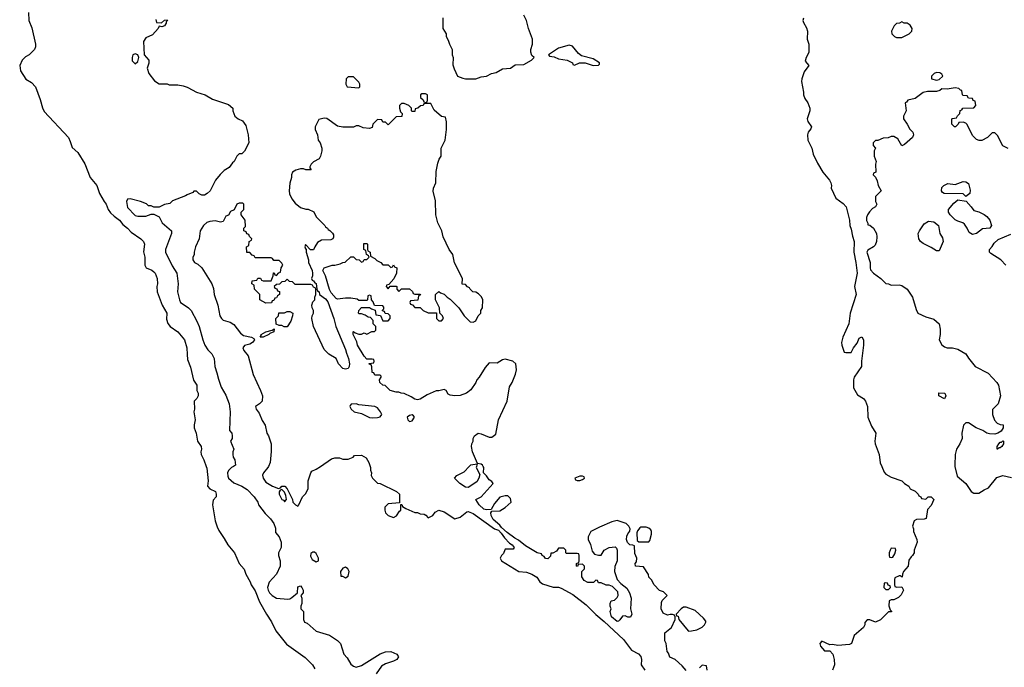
# Model space of a CAD drawing. Header units: inches. Extents: x 2789275 to 2951659, y 860290 to 1033804.
# Tile 207 of 256: x 2908741 to 2916140, y 928490 to 933355. Entities that reach past the tile are written whole.
import ezdxf

# ---------------------------------------------------------------- set-up
doc = ezdxf.new("R2010")
doc.units = ezdxf.units.IN
doc.header["$MEASUREMENT"] = 0
for name, color, linetype in [('C9903', 7, 'Continuous'), ('C9912', 7, 'Continuous'), ('C9913', 7, 'Continuous')]:
    doc.layers.add(name, color=color, linetype=linetype)

msp = doc.modelspace()

# ---------------------------------------------------------------- linework, layer by layer
at = {"layer": 'C9903', "color": 2}
for points, elevation in [([(2908806.8, 933410), (2908810.7, 933350), (2908833.2, 933293.2), (2908861, 933170), (2908861, 933150), (2908851.3, 933130), (2908811, 933090), (2908784.5, 933075.5), (2908758.8, 933050), (2908741, 933010), (2908746, 932970), (2908788.2, 932908.2), (2908830, 932884), (2908860.7, 932850), (2908895.9, 932755.9), (2908912.5, 932692.5), (2908925.8, 932665.8), (2909106.8, 932470), (2909121.1, 932441.1), (2909134.4, 932394.4), (2909176.8, 932356.8), (2909230, 932271.3), (2909270.6, 932170.6), (2909321, 932110), (2909341, 932050), (2909374.8, 931990), (2909390.8, 931970), (2909406.8, 931930), (2909424.4, 931904.4), (2909450, 931878.8), (2909491, 931850), (2909516.8, 931816.8), (2909551, 931790), (2909579.1, 931759.1), (2909651.3, 931710), (2909671, 931690), (2909678.8, 931670), (2909670.7, 931610.7), (2909681, 931570), (2909681, 931510), (2909692, 931490), (2909733.2, 931473.2), (2909750, 931461), (2909758.8, 931450), (2909774.8, 931410), (2909776, 931370), (2909771, 931350), (2909774.8, 931310), (2909810.8, 931210), (2909846.8, 931150), (2909844.5, 931104.5), (2909853.7, 931073.7), (2909870.7, 931050.7), (2909930, 931011), (2909978.8, 930950), (2909996, 930890), (2910000, 930840.2)], 2), ([(2909764.7, 933355.3), (2909770, 933334), (2909807.3, 933332.7), (2909828.4, 933351.6), (2909850, 933354), (2909852, 933350), (2909842, 933338), (2909842, 933330), (2909830, 933309), (2909810, 933302), (2909790, 933306), (2909782, 933290), (2909738.8, 933241.2), (2909690, 933219), (2909670.8, 933190), (2909676, 933090), (2909711, 933050), (2909711.1, 933028.9), (2909698, 932990), (2909712, 932950), (2909755.3, 932895.3), (2909790, 932872), (2909850, 932872), (2909864.7, 932864.7), (2909930, 932864.7), (2909970, 932858), (2910000, 932847.4)], 6), ([(2910000, 932038.3), (2909987.5, 932032.5), (2909890, 931994), (2909870, 931975.3), (2909830, 931968), (2909790, 931946), (2909750, 931946), (2909730, 931958), (2909710, 931958), (2909692.9, 931972.9), (2909650, 931988.7), (2909571.6, 932008.4), (2909552, 932008), (2909544.7, 931990), (2909550, 931944.7), (2909610, 931884.7), (2909630, 931878), (2909690, 931878), (2909730, 931894), (2909750, 931894), (2909790, 931874), (2909812, 931830), (2909882, 931770), (2909882, 931750), (2909837.3, 931630), (2909836.3, 931610), (2909885.8, 931505.8), (2909922.8, 931450), (2909930.8, 931370), (2909928, 931310), (2909940.7, 931250), (2909950.6, 931230.6), (2910000, 931197.5)], 6)]:
    msp.add_lwpolyline(points, dxfattribs=dict(at, elevation=elevation))
at = {"layer": 'C9903', "color": 2, "elevation": 6}
msp.add_lwpolyline([(2909610, 933099), (2909592, 933090), (2909586, 933070), (2909587.1, 933047.1), (2909610, 933024.7), (2909630, 933042), (2909635.3, 933070), (2909628, 933090)], close=True, dxfattribs=at)
at = {"layer": 'C9912', "color": 2}
for points, elevation in [([(2910142.5, 930000), (2910147.1, 929987.1), (2910157.3, 929890), (2910151.3, 929850), (2910170.7, 929830.7), (2910211.3, 929810), (2910218, 929790), (2910218, 929770), (2910195.3, 929744.7), (2910191, 929710), (2910210.7, 929590), (2910226.2, 929546.2), (2910238, 929518), (2910278.8, 929458.8), (2910306, 929410), (2910354.8, 929350), (2910391, 929270), (2910427.5, 929227.5), (2910441, 929190), (2910472.8, 929132.8), (2910480.7, 929110), (2910510, 929064.7), (2910543.4, 928983.4), (2910594.8, 928890), (2910633, 928833), (2910665.1, 928765.1), (2910745.3, 928665.3), (2910885.2, 928565.2), (2910940.7, 928510), (2910959.5, 928479.5)], 2), ([(2910347, 930000), (2910332, 929990), (2910310, 929968), (2910302.8, 929950), (2910305.2, 929925.2), (2910311, 929910), (2910350, 929876), (2910410, 929850.8), (2910450, 929826.8), (2910502.8, 929770), (2910530.5, 929730.5), (2910536, 929710), (2910584.5, 929644.5), (2910626.4, 929606.4), (2910651.3, 929570), (2910663.6, 929536.4), (2910663.6, 929503.6), (2910691.3, 929470), (2910704.7, 929430), (2910704.7, 929390), (2910686, 929350), (2910686, 929330), (2910698.8, 929290), (2910698.8, 929250), (2910670.4, 929189.6), (2910616, 929130), (2910604, 929090), (2910607.3, 929070), (2910618.8, 929050), (2910638.8, 929030), (2910670, 929010.8), (2910757.2, 929002.8), (2910770, 929004.7), (2910785.6, 929014.4), (2910828, 929050), (2910830, 929094), (2910850, 929102), (2910862, 929090), (2910871.3, 929070), (2910871.3, 929048.7), (2910854, 929030), (2910862, 929010), (2910862, 928970), (2910854, 928950), (2910854, 928930), (2910874, 928910), (2910874, 928850), (2910882, 928830), (2910902, 928822), (2910970, 928761), (2911070, 928731), (2911130, 928691), (2911150.6, 928670), (2911177.3, 928590), (2911201.6, 928561.6), (2911230, 928514.8), (2911250, 928498.8), (2911270, 928490.8), (2911310, 928502.8), (2911450, 928590.4), (2911490, 928606.4), (2911530, 928608), (2911576, 928590), (2911586.8, 928570), (2911574.8, 928550), (2911550, 928537), (2911490, 928517.6), (2911460.6, 928499.4), (2911418.9, 928441.1)], 6), ([(2910610.2, 930000), (2910606, 929990), (2910572, 929950), (2910566.4, 929933.6), (2910571.3, 929910), (2910590, 929881), (2910642, 929850), (2910686, 929834), (2910702, 929838), (2910710, 929852), (2910734, 929850), (2910751.3, 929831.3), (2910792, 929750), (2910794, 929730), (2910814, 929710), (2910830, 929702), (2910838, 929710), (2910866, 929770), (2910890, 929794), (2910908, 929830), (2910908.9, 929891.1), (2910928, 929950), (2910936.4, 929963.6), (2910970, 929978), (2911002.6, 930000)], 10), ([(2911374.7, 930000), (2911378, 929990), (2911378, 929970), (2911384.7, 929950), (2911382, 929930), (2911391.6, 929911.6), (2911430, 929874), (2911450, 929872), (2911571.6, 929811.6), (2911594, 929790), (2911594, 929726), (2911510, 929718), (2911486, 929694), (2911484.7, 929670), (2911490.9, 929650.9), (2911510.7, 929630.7), (2911550, 929616), (2911572.9, 929627.1), (2911596.4, 929663.6), (2911606, 929670), (2911606, 929714), (2911612.7, 929712.7), (2911618, 929698), (2911643.6, 929683.6), (2911710, 929652), (2911730, 929652), (2911750, 929642), (2911779.6, 929639.6), (2911792.7, 929632.7), (2911810, 929614), (2911846, 929630), (2911863.1, 929656.9), (2911890, 929671.3), (2911930, 929657.3), (2912010, 929606), (2912050, 929618), (2912101.2, 929658.8), (2912110, 929661), (2912150, 929646.8), (2912310, 929531), (2912339.3, 929519.3), (2912359.1, 929499.1), (2912383.5, 929463.5), (2912422.8, 929422.8), (2912442, 929410), (2912458, 929390), (2912450, 929378), (2912390, 929378), (2912386, 929374), (2912376, 929344), (2912362, 929330), (2912352, 929310), (2912362, 929290), (2912490.9, 929210.9), (2912550, 929206), (2912590.7, 929190.7), (2912626.4, 929166.4), (2912650, 929132), (2912670, 929118), (2912750, 929091.3), (2912788.9, 929091.1), (2912810, 929086), (2912898, 929038), (2912998.8, 928958.8), (2913070, 928886), (2913133.4, 928833.4), (2913278.5, 928698.5), (2913338, 928618), (2913390, 928591.3), (2913410, 928572), (2913414, 928550), (2913412, 928510), (2913438, 928470)], 10), ([(2912174.1, 930000), (2912172, 929990), (2912198, 929938), (2912191.3, 929910), (2912175.2, 929884.8), (2912110, 929842), (2912090, 929844), (2912048, 929870), (2912008.9, 929911.1), (2912026, 929930), (2912080.4, 929959.6), (2912118.6, 930000)], 10), ([(2913750, 928466), (2913720.4, 928500.4), (2913666, 928550), (2913627.3, 928567.3), (2913616.4, 928596.4), (2913606, 928610), (2913598, 928670), (2913588.9, 928688.9), (2913588.4, 928748.4), (2913638, 928790), (2913666, 928850), (2913666, 928870), (2913662, 928882), (2913647.3, 928887.3), (2913630, 928888), (2913610, 928882), (2913576.4, 928896.4), (2913562, 928930), (2913563.1, 928976.9), (2913568.9, 928991.1), (2913606, 929030), (2913578, 929058), (2913550, 929068), (2913508, 929110), (2913488.4, 929148.4), (2913468.4, 929168.4), (2913467.3, 929187.3), (2913430, 929246), (2913368, 929250), (2913366, 929270), (2913376.4, 929283.6), (2913378, 929310), (2913364.7, 929344.7), (2913362, 929402), (2913348.4, 929408.4), (2913326, 929410), (2913308.4, 929428.4), (2913302, 929450), (2913304.7, 929475.3), (2913310, 929494), (2913327.3, 929512.7), (2913328, 929530), (2913318, 929550), (2913298, 929570), (2913230, 929594), (2913190, 929582), (2913096.9, 929543.1), (2913034, 929510), (2913012, 929470), (2913012, 929450), (2913030, 929414), (2913043.6, 929363.6), (2913061, 929341), (2913090, 929332), (2913110, 929332), (2913134, 929370), (2913170.7, 929390.7), (2913214.8, 929394.8), (2913225.4, 929385.4), (2913231.1, 929371.1), (2913232, 929290), (2913212.7, 929247.3), (2913212, 929210), (2913231.1, 929151.1), (2913259.6, 929119.6), (2913303.6, 929083.6), (2913324.7, 929050), (2913336, 929010), (2913331.3, 928930), (2913342, 928890), (2913330, 928868), (2913310, 928868), (2913290, 928878), (2913270, 928875.3), (2913250, 928846), (2913242, 928838), (2913230, 928835.3), (2913188.7, 928870), (2913178, 928910), (2913186, 928930), (2913178, 928950), (2913178, 928970), (2913186, 928990), (2913210, 928994), (2913230, 929014), (2913238, 929030), (2913236.4, 929056.4), (2913196.4, 929096.4), (2913170, 929108), (2913148.4, 929108.4), (2913110, 929126), (2913090, 929126), (2913082, 929142), (2913070, 929146), (2913052, 929128), (2913010, 929128), (2912983.1, 929143.1), (2912966, 929170), (2912966, 929210), (2912986, 929230), (2912986, 929250), (2912970, 929266), (2912938, 929262), (2912932.7, 929247.3), (2912926, 929250), (2912926, 929270), (2912942, 929278), (2912946, 929290), (2912946, 929330), (2912942, 929342), (2912930, 929346), (2912850, 929346), (2912846, 929350), (2912846, 929370), (2912830, 929386), (2912790, 929386), (2912776, 929364), (2912747.3, 929347.3), (2912732.7, 929347.3), (2912730, 929326), (2912710, 929306), (2912692, 929308), (2912682, 929322), (2912668, 929330), (2912662, 929342), (2912629.5, 929349.5), (2912542.9, 929402.9), (2912490, 929445.2), (2912460.7, 929460.7), (2912403.2, 929503.2), (2912361.5, 929541.5), (2912350, 929559), (2912300.1, 929600.1), (2912284, 929630), (2912282, 929650), (2912290, 929662), (2912350, 929666.8), (2912388.7, 929690), (2912433.2, 929730), (2912430, 929758), (2912410, 929779), (2912390, 929779), (2912350, 929768.7), (2912310, 929722), (2912283.6, 929676.4), (2912250, 929672.7), (2912230, 929679.3), (2912194, 929710), (2912168.4, 929751.6), (2912210, 929771), (2912298, 929870), (2912290, 929886), (2912270, 929898), (2912250, 929928), (2912226, 929950), (2912228, 929990), (2912223, 930000)], 10), ([(2915219, 930000), (2915236.9, 929956.9), (2915250, 929942), (2915290, 929918), (2915370, 929891), (2915390.7, 929870.7), (2915422, 929850), (2915431.6, 929831.6), (2915470, 929814), (2915494, 929790), (2915498, 929778), (2915514, 929770), (2915518, 929758), (2915550, 929754), (2915568.4, 929771.6), (2915590, 929772), (2915611.3, 929750), (2915590, 929706), (2915563.6, 929676.4), (2915552.7, 929607.3), (2915538, 929602), (2915479.6, 929600.4), (2915462, 929590), (2915451.3, 929550), (2915458, 929530), (2915458, 929510), (2915482, 929450), (2915484.7, 929430), (2915462, 929370), (2915462, 929350), (2915451, 929329), (2915439.6, 929320.4), (2915423.6, 929296.4), (2915418, 929250), (2915382, 929210), (2915374, 929190), (2915372.7, 929167.3), (2915358, 929178), (2915350, 929178), (2915318, 929162), (2915314, 929150), (2915314, 929110), (2915318, 929098), (2915332.7, 929092.7), (2915370, 929094), (2915382, 929070), (2915365.4, 929034.6), (2915345.4, 929014.6), (2915310, 928998), (2915290, 928998), (2915274, 928990), (2915272.7, 928952.7), (2915282, 928922), (2915294, 928910), (2915290, 928906), (2915270, 928906), (2915210, 928846), (2915171.6, 928828.4), (2915130, 928846), (2915110, 928846), (2915092.7, 928827.3), (2915092, 928810), (2915082, 928790), (2915011.1, 928728.9), (2914992, 928670), (2914978, 928662), (2914890, 928655.3), (2914850, 928662), (2914830, 928658), (2914770, 928686), (2914754, 928670), (2914758, 928650), (2914790, 928614), (2914830, 928614), (2914852, 928590), (2914862, 928550), (2914864.7, 928510), (2914850, 928468)], 10), ([(2915769.5, 930000), (2915786.4, 929926.4), (2915850, 929872), (2915890, 929812), (2915910, 929798), (2915950, 929798), (2915990, 929824.7), (2916022, 929838), (2916083.1, 929916.9), (2916129, 929931), (2916195.2, 929915.2)], 14), ([(2913906, 928470), (2913902, 928502), (2913870, 928506), (2913850, 928486)], 10)]:
    msp.add_lwpolyline(points, dxfattribs=dict(at, elevation=elevation))
at = {"layer": 'C9912', "color": 2, "elevation": 10}
for points in [[(2912970, 929926), (2912950, 929926), (2912914, 929910), (2912918, 929898), (2912930, 929894), (2912950, 929894), (2912970, 929902), (2912986, 929910), (2912982, 929922)], [(2910710, 929826), (2910698, 929822), (2910692, 929808), (2910691.3, 929790), (2910710, 929752), (2910725.4, 929745.4), (2910730, 929734), (2910746, 929750), (2910740.4, 929780.4), (2910730, 929806)], [(2913450, 929542), (2913410, 929542), (2913402, 929538), (2913383.6, 929516.4), (2913379.6, 929500.4), (2913382, 929442), (2913392.7, 929432.7), (2913470, 929434), (2913476.4, 929443.6), (2913488.7, 929490), (2913488.7, 929510), (2913483.1, 929523.1), (2913470, 929535.3)], [(2910956.4, 929356.4), (2910943.6, 929356.4), (2910930, 929346), (2910925.4, 929325.4), (2910939.6, 929299.6), (2910970, 929282), (2910986, 929290), (2910986, 929310), (2910970, 929346)], [(2915290, 929386), (2915282, 929370), (2915274, 929350), (2915274, 929330), (2915278, 929318), (2915290, 929314), (2915302, 929318), (2915316.4, 929343.6), (2915326, 929370), (2915322, 929382)], [(2911190, 929242), (2911170, 929235.3), (2911151.3, 929210), (2911154, 929174), (2911166, 929174), (2911190, 929162), (2911210, 929174), (2911218, 929210), (2911208, 929230)], [(2915250, 929126), (2915238, 929122), (2915234, 929090), (2915250, 929074), (2915270, 929074), (2915286, 929090), (2915282, 929102), (2915267.3, 929107.3), (2915262, 929122)], [(2913750, 928942), (2913730, 928942), (2913712, 928930), (2913674, 928890), (2913678, 928878), (2913690, 928874), (2913694, 928850), (2913765.4, 928765.4), (2913770, 928762), (2913790, 928764.7), (2913830, 928772), (2913870, 928792), (2913888, 928810), (2913898, 928830), (2913896.4, 928836.4), (2913880.4, 928860.4), (2913818, 928918)]]:
    msp.add_lwpolyline(points, close=True, dxfattribs=at)
at = {"layer": 'C9913', "color": 2}
for points, elevation in [([(2911922, 933370), (2911922, 933290), (2911944.7, 933250), (2911946, 933230), (2911962, 933202), (2911971.3, 933170), (2911991.3, 933130), (2911992, 933090), (2911998, 933070), (2911996.9, 933016.9), (2912005.4, 932985.4), (2912031.3, 932931.3), (2912070, 932916), (2912090.9, 932910.9), (2912168.9, 932911.1), (2912210, 932924.7), (2912250, 932932), (2912286, 932950), (2912322, 932958), (2912370, 932984.7), (2912430, 932992), (2912465.2, 933014.8), (2912530, 933018), (2912588, 933050), (2912606, 933070), (2912590, 933086), (2912582, 933110), (2912582, 933130), (2912594, 933170), (2912594, 933210), (2912564, 933290), (2912549.3, 933349.3), (2912528.7, 933390)], 10), ([(2914630, 933366), (2914626, 933350), (2914630, 933334), (2914654.4, 933294.4), (2914661, 933270), (2914658, 933210), (2914671, 933170), (2914670.9, 933109.1), (2914651.3, 933070), (2914644.7, 933044.7), (2914671.3, 933010), (2914636, 932964), (2914618, 932910), (2914616, 932890), (2914631.3, 932810), (2914631.3, 932790), (2914642, 932762), (2914664.7, 932730), (2914678, 932690), (2914678, 932670), (2914658, 932610), (2914664.7, 932590), (2914690.8, 932550), (2914685.4, 932534.6), (2914666, 932510), (2914661, 932490), (2914664, 932450), (2914694, 932390), (2914704.5, 932344.5), (2914736.8, 932276.8), (2914776, 932210), (2914826, 932150), (2914836, 932130), (2914842, 932110), (2914838, 932090), (2914873.7, 932013.7), (2914930, 931974.8), (2914950.7, 931950), (2914976.3, 931850), (2914978.8, 931810), (2914990, 931782), (2914999.3, 931730), (2915012.7, 931690), (2915008.2, 931610), (2915025.5, 931530), (2915034.4, 931450), (2915015.5, 931350), (2915028, 931290), (2914980.7, 931150), (2914970.7, 931070), (2914927.3, 930970), (2914916, 930930), (2914918, 930910), (2914938, 930858), (2914950, 930854), (2914990, 930854), (2915008, 930890), (2915034, 930926), (2915050, 930962), (2915070, 930972), (2915082, 930950), (2915082, 930910), (2915066, 930790), (2915066, 930750), (2915010.7, 930669.3), (2915006, 930650), (2915006, 930590), (2915036.8, 930536.8), (2915082, 930510), (2915098, 930490), (2915111.3, 930450), (2915114, 930370), (2915142.5, 930302.5), (2915174.8, 930250), (2915166.8, 930190), (2915170.7, 930170), (2915200.7, 930090), (2915207.5, 930027.5), (2915219, 930000)], 10), ([(2910000, 932847.4), (2910005.4, 932845.4), (2910070.9, 932810.9), (2910134, 932790), (2910190, 932758), (2910310, 932718), (2910342, 932690), (2910342, 932670), (2910358, 932630), (2910382, 932610), (2910415.5, 932595.5), (2910439.9, 932559.9), (2910457.3, 932490), (2910462, 932430), (2910431.6, 932368.4), (2910410, 932348), (2910390, 932348), (2910372, 932330), (2910352, 932290), (2910339.6, 932280.4), (2910314.4, 932245.6), (2910278, 932222), (2910247.1, 932192.9), (2910211.3, 932150), (2910172, 932070), (2910150, 932048.7), (2910130, 932038), (2910110, 932038), (2910090, 932046), (2910070, 932066), (2910050, 932066), (2910042, 932058), (2910000, 932038.3)], 6), ([(2916170, 932388.7), (2916130, 932408), (2916090, 932486), (2916070, 932506), (2916050, 932506), (2916014, 932470), (2915971.6, 932448.4), (2915951.6, 932448.4), (2915930, 932455.3), (2915903.2, 932483.2), (2915858, 932570), (2915850, 932578), (2915830, 932586), (2915798, 932582), (2915794, 932570), (2915774, 932550), (2915766, 932550), (2915746, 932570), (2915746, 932610), (2915750, 932614), (2915782, 932618), (2915787.3, 932632.7), (2915806, 932650), (2915807.3, 932672.7), (2915822, 932678), (2915828.4, 932691.6), (2915910, 932694), (2915926, 932710), (2915922, 932742), (2915907.3, 932747.3), (2915902, 932762), (2915870, 932766), (2915862, 932782), (2915830, 932786), (2915826, 932790), (2915822, 932822), (2915810, 932826), (2915798, 932838), (2915770, 932844), (2915710, 932833.6), (2915670, 932834.5), (2915655.8, 932824.2), (2915630, 932815.1), (2915564, 932816), (2915530, 932809.2), (2915470, 932762), (2915414, 932750), (2915404.7, 932735.3), (2915394, 932730), (2915402, 932670), (2915382, 932630), (2915382, 932610), (2915410.9, 932570.9), (2915430, 932532), (2915452, 932510), (2915458, 932490), (2915451.3, 932470), (2915390, 932418), (2915370, 932408), (2915340.4, 932460.4), (2915310, 932478), (2915290, 932478), (2915267.3, 932467.3), (2915230, 932466), (2915190, 932448), (2915172.7, 932447.3), (2915154, 932430), (2915154, 932410), (2915172, 932390), (2915162, 932370), (2915162, 932330), (2915178, 932290), (2915172, 932270), (2915174, 932210), (2915158, 932202), (2915154, 932190), (2915171.6, 932171.6), (2915184.7, 932144.7), (2915191.3, 932110), (2915214, 932070), (2915172.7, 932027.3), (2915172, 931990), (2915182, 931970), (2915172, 931950), (2915150, 931938), (2915127.1, 931912.9), (2915111.3, 931890), (2915104.7, 931870), (2915105.4, 931845.4), (2915114, 931826), (2915114, 931814), (2915130, 931812), (2915158, 931790), (2915181, 931750), (2915183.5, 931723.5), (2915180.7, 931690), (2915170, 931662), (2915158, 931650), (2915115.3, 931624.7), (2915106.8, 931610), (2915131, 931530), (2915131, 931490), (2915135.3, 931475.3), (2915158, 931450), (2915212, 931410), (2915250, 931374), (2915270, 931372), (2915290, 931362), (2915350, 931362.8), (2915370, 931358.8), (2915410, 931330.8), (2915450.8, 931270), (2915478, 931178), (2915491.6, 931151.6), (2915550, 931122), (2915610, 931104.7), (2915650.6, 931070.6), (2915658, 931030), (2915658, 930990), (2915651.3, 930950), (2915670, 930912), (2915690, 930898), (2915710, 930891.3), (2915750.9, 930890.9), (2915790, 930881), (2915850, 930844.7), (2915870, 930812), (2915922, 930750), (2916019.8, 930699.8), (2916084.7, 930630), (2916096, 930610), (2916111, 930529), (2916094, 930470), (2916052.7, 930427.3), (2916052, 930390), (2916066.4, 930346.4), (2916085.4, 930325.4), (2916110, 930314), (2916132.7, 930312.7), (2916131.6, 930288.4), (2916116.9, 930263.1), (2916091.6, 930248.4), (2916070, 930242), (2916030, 930244), (2916008, 930250), (2915978, 930270), (2915928, 930290), (2915870, 930326), (2915850, 930326), (2915834, 930310), (2915821, 930250), (2915822.8, 930210), (2915806, 930170), (2915781, 930130), (2915771.1, 930088.9), (2915767.7, 930007.7), (2915769.5, 930000)], 14), ([(2912223, 930000), (2912218, 930010), (2912210, 930015.3), (2912180.4, 930020.4), (2912144, 930110), (2912135.3, 930150), (2912138, 930170), (2912148, 930190), (2912148.7, 930210), (2912158, 930230), (2912186, 930250), (2912210, 930244.7), (2912270, 930218), (2912290, 930218), (2912318, 930242), (2912339.3, 930350), (2912405.2, 930490), (2912422.7, 930597.3), (2912442, 930630), (2912467.3, 930692.7), (2912474, 930726), (2912469, 930770), (2912448, 930790), (2912390, 930805.2), (2912370, 930799), (2912330, 930775.3), (2912270, 930778), (2912238, 930742), (2912194.8, 930670), (2912176, 930650), (2912170, 930628.7), (2912130, 930574), (2912098, 930550), (2912050, 930533.2), (2912010, 930529), (2911975.3, 930535.3), (2911962, 930542), (2911946, 930570), (2911930, 930578), (2911890, 930568), (2911870, 930568), (2911803.5, 930536.5), (2911750, 930504), (2911730, 930499), (2911710, 930504), (2911683.1, 930523.1), (2911630, 930548), (2911608.9, 930548.9), (2911590, 930558), (2911570, 930558), (2911526, 930570), (2911488, 930608), (2911470, 930608.7), (2911448, 930630), (2911446, 930650), (2911458, 930670), (2911458, 930678), (2911450, 930686), (2911410, 930686), (2911402, 930702), (2911390, 930706), (2911387.3, 930747.3), (2911382, 930762), (2911370, 930766), (2911368, 930772), (2911402, 930778), (2911406, 930790), (2911402, 930802), (2911390, 930806), (2911350, 930806), (2911330, 930828), (2911279, 930910), (2911274, 930934), (2911248, 930990), (2911246, 931010), (2911250, 931014), (2911262, 931002), (2911290, 930992), (2911310, 930992), (2911330, 931002), (2911350, 930994), (2911388.4, 931011.6), (2911407.3, 931012.7), (2911416.4, 931023.6), (2911418, 931050), (2911398, 931070), (2911396.4, 931096.4), (2911378, 931118), (2911360.4, 931120.4), (2911336.4, 931136.4), (2911310, 931146), (2911290, 931146), (2911286, 931150), (2911288.4, 931171.6), (2911310, 931194), (2911370, 931194), (2911383.6, 931183.6), (2911412.7, 931172.7), (2911418, 931138), (2911452.7, 931132.7), (2911470, 931094), (2911510, 931094), (2911526, 931110), (2911526, 931130), (2911510, 931146), (2911487.3, 931147.3), (2911482, 931162), (2911467.3, 931167.3), (2911467.3, 931172.7), (2911478, 931182), (2911476.4, 931196.4), (2911470, 931206), (2911407.3, 931207.3), (2911396.4, 931236.4), (2911386, 931250), (2911382, 931282), (2911370, 931286), (2911358, 931282), (2911354, 931250), (2911350, 931246), (2911290, 931246), (2911276.4, 931256.4), (2911230, 931262), (2911190, 931264), (2911130, 931255.3), (2911120.2, 931260.2), (2911082.7, 931302.7), (2911069.3, 931329.3), (2911038, 931430), (2911018, 931470), (2911028, 931492), (2911089.2, 931510.8), (2911110, 931511.3), (2911150, 931522), (2911168.4, 931531.6), (2911187.3, 931532.7), (2911230, 931574), (2911250, 931574), (2911270, 931554), (2911291.6, 931551.6), (2911310, 931534), (2911322, 931538), (2911330, 931554), (2911350, 931554), (2911366, 931570), (2911362, 931582), (2911346, 931590), (2911342, 931622), (2911326, 931630), (2911326, 931674), (2911350, 931674), (2911354, 931670), (2911354, 931630), (2911358, 931618), (2911374, 931610), (2911378, 931578), (2911410, 931562), (2911425.4, 931545.4), (2911454, 931530), (2911470, 931514), (2911510, 931514), (2911530, 931494), (2911542, 931498), (2911550, 931514), (2911558, 931498), (2911574, 931490), (2911572, 931450), (2911551.6, 931408.4), (2911514, 931366), (2911498, 931362), (2911494, 931350), (2911510, 931334), (2911526, 931354), (2911570, 931354), (2911574, 931350), (2911574, 931330), (2911590, 931314), (2911610, 931334), (2911670, 931334), (2911692.7, 931312.7), (2911698, 931298), (2911710, 931294), (2911750, 931294), (2911752.7, 931287.3), (2911738, 931282), (2911732.7, 931247.3), (2911678, 931242), (2911674, 931230), (2911678, 931218), (2911692.7, 931212.7), (2911710, 931194), (2911750, 931194), (2911774, 931170), (2911810, 931154), (2911872, 931152), (2911874, 931110), (2911890, 931094), (2911910, 931094), (2911926, 931110), (2911918, 931130), (2911898, 931150), (2911895.3, 931190), (2911866, 931250), (2911866, 931290), (2911890, 931314), (2911903.6, 931303.6), (2911930, 931294), (2911954, 931270), (2911976.9, 931256.9), (2912042, 931190), (2912082, 931130), (2912125.4, 931085.4), (2912150, 931082), (2912170, 931094), (2912186, 931130), (2912206, 931150), (2912206, 931170), (2912218, 931190), (2912222, 931250), (2912212.5, 931272.5), (2912190, 931295.3), (2912170, 931308), (2912146, 931310), (2912126, 931330), (2912122, 931342), (2912107.3, 931347.3), (2912090, 931366), (2912067.3, 931367.3), (2912068, 931410), (2912009.3, 931529.3), (2911995.3, 931590), (2911969.3, 931629.3), (2911923.2, 931723.2), (2911913.2, 931770), (2911884, 931830), (2911869.3, 931889.3), (2911865.6, 931994.4), (2911847.7, 932067.7), (2911849.6, 932090), (2911869.3, 932130), (2911870, 932214), (2911883.2, 932276.8), (2911893.6, 932306.4), (2911908.7, 932330), (2911909.2, 932390), (2911937.2, 932450), (2911949, 932530), (2911948.4, 932588.4), (2911942, 932622), (2911910, 932628), (2911856.4, 932676.4), (2911830, 932726), (2911790, 932726), (2911778, 932722), (2911774, 932710), (2911752, 932708), (2911734, 932690), (2911714, 932686), (2911710, 932666), (2911690, 932666), (2911686, 932670), (2911686, 932690), (2911666, 932710), (2911630, 932726), (2911610, 932726), (2911594, 932710), (2911594, 932690), (2911603.6, 932663.6), (2911614, 932650), (2911612.7, 932627.3), (2911570, 932626), (2911510, 932566), (2911490, 932586), (2911470, 932586), (2911462, 932602), (2911430, 932606), (2911394, 932570), (2911390, 932546), (2911370, 932538), (2911323.1, 932543.1), (2911290, 932558), (2911270, 932558), (2911250, 932548.7), (2911170, 932548.7), (2911130, 932555.3), (2911050, 932614), (2911030, 932615.3), (2910990, 932606), (2910962, 932550), (2910962, 932530), (2910978, 932490), (2910984.7, 932450), (2910998, 932430), (2911011.3, 932390), (2911011.3, 932370), (2911002, 932330), (2910991.1, 932308.9), (2910950, 932288), (2910932, 932270), (2910922, 932250), (2910922, 932242), (2910931.6, 932228.4), (2910891.6, 932228.4), (2910874.6, 932234.6), (2910850, 932235.3), (2910815.3, 932224.7), (2910792, 932210), (2910784.7, 932190), (2910784.7, 932170), (2910770, 932126), (2910764.9, 932070), (2910767.9, 932047.9), (2910786, 932010), (2910810, 931978), (2910850, 931944.7), (2910891.6, 931931.6), (2910910, 931931.3), (2910951, 931911), (2910970, 931874), (2911034, 931810), (2911038, 931798), (2911054, 931790), (2911058, 931778), (2911072.7, 931772.7), (2911092.7, 931752.7), (2911099.6, 931739.6), (2911099.6, 931720.4), (2911094, 931710), (2911079.6, 931700.4), (2911010, 931698), (2910978, 931682), (2910958, 931650), (2910950, 931626), (2910927.3, 931627.3), (2910890, 931666), (2910884.7, 931650), (2910890, 931634), (2910894, 931634), (2910894, 931610), (2910911.1, 931551.1), (2910911.3, 931530), (2910938, 931470), (2910942, 931450), (2910942, 931430), (2910934, 931410), (2910938, 931398), (2910950, 931394), (2910958, 931378), (2910970, 931374), (2910974, 931330), (2910978, 931318), (2910991.3, 931311.3), (2910994, 931290), (2911038, 931258), (2911056.3, 931236.3), (2911101, 931110), (2911116, 931050), (2911190, 930878), (2911196.3, 930850), (2911213, 930810), (2911219.1, 930770), (2911217.3, 930750), (2911210, 930735.3), (2911190, 930729), (2911170, 930735.3), (2911138, 930770), (2911118, 930810), (2911063.1, 930843.1), (2911030, 930878), (2910949.3, 931049.3), (2910935.3, 931110), (2910938, 931130), (2910948, 931150), (2910948, 931170), (2910938, 931190), (2910935.3, 931210), (2910944.7, 931235.3), (2910958, 931250), (2910958, 931270), (2910966, 931290), (2910966, 931330), (2910962, 931342), (2910950, 931346), (2910942, 931362), (2910930, 931366), (2910810, 931366), (2910790, 931386), (2910767.3, 931387.3), (2910750, 931406), (2910732.7, 931387.3), (2910710, 931386), (2910692.7, 931367.3), (2910670, 931366), (2910654, 931350), (2910658, 931338), (2910672.7, 931332.7), (2910678, 931318), (2910692.7, 931312.7), (2910694, 931290), (2910678, 931282), (2910670, 931266), (2910658, 931262), (2910650, 931246), (2910638, 931242), (2910632.7, 931227.3), (2910590, 931226), (2910546, 931250), (2910546, 931290), (2910506, 931330), (2910502, 931362), (2910486, 931370), (2910487.3, 931392.7), (2910522, 931398), (2910530, 931414), (2910550, 931414), (2910558, 931398), (2910570, 931394), (2910630, 931394), (2910646, 931430), (2910647.3, 931452.7), (2910652.7, 931452.7), (2910658, 931438), (2910670, 931434), (2910687.3, 931452.7), (2910702, 931458), (2910706, 931490), (2910718, 931510), (2910710, 931526), (2910690, 931546), (2910650, 931546), (2910642, 931562), (2910630, 931566), (2910510, 931566), (2910502, 931582), (2910487.3, 931587.3), (2910470, 931606), (2910447.3, 931607.3), (2910446, 931650), (2910462, 931658), (2910466, 931690), (2910482, 931698), (2910486, 931710), (2910467.3, 931727.3), (2910462, 931742), (2910447.3, 931747.3), (2910442, 931762), (2910426, 931770), (2910426, 931790), (2910438, 931802), (2910435.3, 931850), (2910406, 931890), (2910406, 931910), (2910426, 931930), (2910426, 931970), (2910418, 931978), (2910390, 931978), (2910374, 931970), (2910352.7, 931927.3), (2910325.4, 931914.6), (2910310, 931886), (2910290, 931878), (2910270, 931838), (2910250, 931835.3), (2910210, 931843.7), (2910170, 931839.5), (2910148.4, 931831.6), (2910122.8, 931810), (2910097.3, 931770), (2910090.9, 931709.1), (2910062, 931650), (2910052, 931610), (2910051.6, 931588.4), (2910042, 931570), (2910042, 931550), (2910054, 931530), (2910079.8, 931519.8), (2910110.9, 931490.9), (2910184.7, 931370), (2910196.9, 931336.9), (2910202, 931290), (2910230.9, 931210.9), (2910244.7, 931130), (2910258, 931110), (2910270, 931098), (2910322, 931082), (2910350, 931064.7), (2910399.8, 930999.8), (2910422, 930982), (2910482, 930970), (2910499.8, 930959.8), (2910504.7, 930950), (2910490, 930929.2), (2910470, 930917.2), (2910430, 930908), (2910418, 930890), (2910424.7, 930870), (2910458, 930830), (2910496, 930690), (2910551.3, 930570), (2910564.7, 930530), (2910562, 930490), (2910542, 930470), (2910512, 930450), (2910518, 930430), (2910539.8, 930399.8), (2910563.5, 930343.5), (2910584.7, 930310), (2910598, 930250), (2910611.3, 930230), (2910632, 930170), (2910631.1, 930111.1), (2910622.8, 930030), (2910610.2, 930000)], 10), ([(2916152, 931512), (2916115.3, 931550), (2916038, 931598), (2916029, 931610), (2916028.7, 931630), (2916050, 931651.3), (2916064.5, 931675.5), (2916095.1, 931704.9), (2916190, 931742.8)], 14), ([(2910000, 931197.5), (2910010, 931190.8), (2910030, 931170.8), (2910073, 931090), (2910090.5, 931050), (2910116.3, 930950), (2910133.4, 930910), (2910154.6, 930874.6), (2910185.2, 930845.2), (2910202.8, 930810), (2910206.8, 930750), (2910223.5, 930703.5), (2910234.4, 930654.4), (2910255.3, 930595.3), (2910290, 930534), (2910314.8, 930470), (2910322.8, 930410), (2910318, 930270), (2910336, 930250), (2910338, 930230), (2910338, 930210), (2910324.7, 930190), (2910351.3, 930130), (2910342, 930110), (2910342, 930090), (2910344.7, 930070), (2910358, 930050), (2910362, 930010), (2910347, 930000)], 6), ([(2910000, 930840.2), (2910003, 930803), (2910024.5, 930744.5), (2910046.8, 930646.8), (2910071.3, 930610), (2910072, 930570), (2910082, 930550), (2910082, 930530), (2910072, 930510), (2910051.6, 930488.4), (2910054.8, 930430), (2910050.8, 930410), (2910060.7, 930350), (2910051.1, 930311.1), (2910051, 930290), (2910066, 930250), (2910078, 930190), (2910104.7, 930150), (2910106, 930130), (2910101, 930110), (2910104.7, 930090), (2910124.7, 930050), (2910142.5, 930000)], 2), ([(2911002.6, 930000), (2911084.7, 930055.3), (2911110, 930064.7), (2911143.6, 930063.6), (2911170, 930054), (2911210, 930054), (2911246, 930070), (2911258, 930082), (2911310, 930084.7), (2911344.7, 930064.7), (2911364.7, 930030), (2911374.7, 930000)], 10), ([(2912118.6, 930000), (2912130, 930012), (2912178, 930018), (2912174.1, 930000)], 10)]:
    msp.add_lwpolyline(points, dxfattribs=dict(at, elevation=elevation))
for points, elevation in [([(2915370, 933338), (2915351.6, 933328.4), (2915330, 933326), (2915311.6, 933308.4), (2915292, 933270), (2915294, 933250), (2915314, 933230), (2915330, 933222), (2915370, 933222), (2915426, 933250), (2915446, 933270), (2915448, 933290), (2915433.6, 933313.6), (2915410, 933328), (2915388.4, 933328.4)], 14), ([(2912870, 933164), (2912790, 933142), (2912714, 933090), (2912722, 933082), (2912756.9, 933076.9), (2912790, 933062), (2912854, 933050), (2912894, 933030), (2912898, 933018), (2912910, 933014), (2912949, 933031), (2912991, 933031), (2913050, 933011.3), (2913090, 933014), (2913098, 933022), (2913098, 933030), (2913050, 933062), (2912964.1, 933084.1), (2912940.7, 933100.7), (2912895.5, 933155.5)], 10), ([(2911250, 932926), (2911210, 932926), (2911194, 932910), (2911192, 932870), (2911202, 932850), (2911290, 932842), (2911298, 932850), (2911298, 932870), (2911290, 932886)], 10), ([(2915630, 932958), (2915614, 932950), (2915594, 932930), (2915594, 932910), (2915630, 932901), (2915650, 932904.7), (2915678, 932930), (2915670, 932946), (2915656.4, 932956.4)], 14), ([(2911790, 932798), (2911762, 932798), (2911754, 932790), (2911754, 932770), (2911772.7, 932752.7), (2911778, 932738), (2911790, 932734), (2911802, 932738), (2911806, 932750), (2911806, 932790)], 10), ([(2915850, 932026), (2915830, 932046), (2915688.4, 932048.4), (2915676.4, 932056.4), (2915668, 932070), (2915670, 932094), (2915686, 932110), (2915716.4, 932123.6), (2915770, 932118), (2915830, 932138.8), (2915850, 932137.3), (2915870, 932124.7), (2915884.7, 932075.3), (2915882, 932050)], 14), ([(2915902, 931742), (2915876.4, 931756.4), (2915862, 931790), (2915840.2, 931820.2), (2915828, 931830), (2915790, 931841.2), (2915772.1, 931852.1), (2915734, 931890), (2915722, 931910), (2915722, 931930), (2915762, 931978), (2915790, 932002), (2915852.7, 931992.7), (2915892, 931950), (2915910, 931922), (2915950, 931911), (2915990, 931890.8), (2916010, 931876), (2916031, 931850), (2916044.7, 931810), (2916032, 931790), (2915975.3, 931784.7), (2915930, 931748)], 14), ([(2915630, 931618), (2915590, 931644), (2915530, 931674), (2915509.5, 931689.5), (2915499, 931710), (2915494, 931750), (2915504, 931770), (2915538.6, 931821.4), (2915570, 931842.8), (2915610, 931836), (2915644.7, 931810), (2915656, 931750), (2915676.8, 931716.8), (2915681, 931690), (2915650, 931618)], 14), ([(2910750, 931048), (2910728.9, 931048.9), (2910710, 931058), (2910690, 931058), (2910667.3, 931067.3), (2910666, 931110), (2910686, 931130), (2910687.3, 931152.7), (2910730, 931154), (2910750, 931162), (2910770, 931162), (2910794, 931150), (2910792, 931130), (2910778, 931090)], 10), ([(2910570, 930969.5), (2910548, 930970), (2910556.4, 930983.6), (2910555.3, 930990), (2910590, 931011), (2910638, 931022), (2910652.7, 931032.7), (2910651.3, 931010), (2910621, 930999), (2910612, 930990)], 10), ([(2915690, 930508), (2915648, 930530), (2915648.9, 930551.1), (2915694, 930550), (2915702, 930530)], 10), ([(2911270, 930468.7), (2911232.7, 930467.3), (2911223.6, 930456.4), (2911222, 930450), (2911232, 930430), (2911254, 930410), (2911310, 930398), (2911370, 930367.3), (2911390, 930364), (2911430, 930367.3), (2911448.9, 930371.1), (2911462, 930390), (2911452.7, 930410), (2911430, 930439), (2911410, 930449), (2911290, 930462)], 14), ([(2911690, 930388), (2911670, 930382), (2911652, 930370), (2911658, 930350), (2911670, 930338), (2911690, 930342), (2911708, 930370), (2911700.4, 930380.4)], 14), ([(2916090, 930128), (2916086, 930130), (2916086, 930150), (2916098, 930170), (2916110, 930182), (2916118, 930182), (2916128.4, 930191.6), (2916134, 930190), (2916134, 930170), (2916122, 930150), (2916110, 930138), (2916102, 930138)], 14)]:
    msp.add_lwpolyline(points, close=True, dxfattribs=dict(at, elevation=elevation))

doc.saveas('drawing.dxf')
